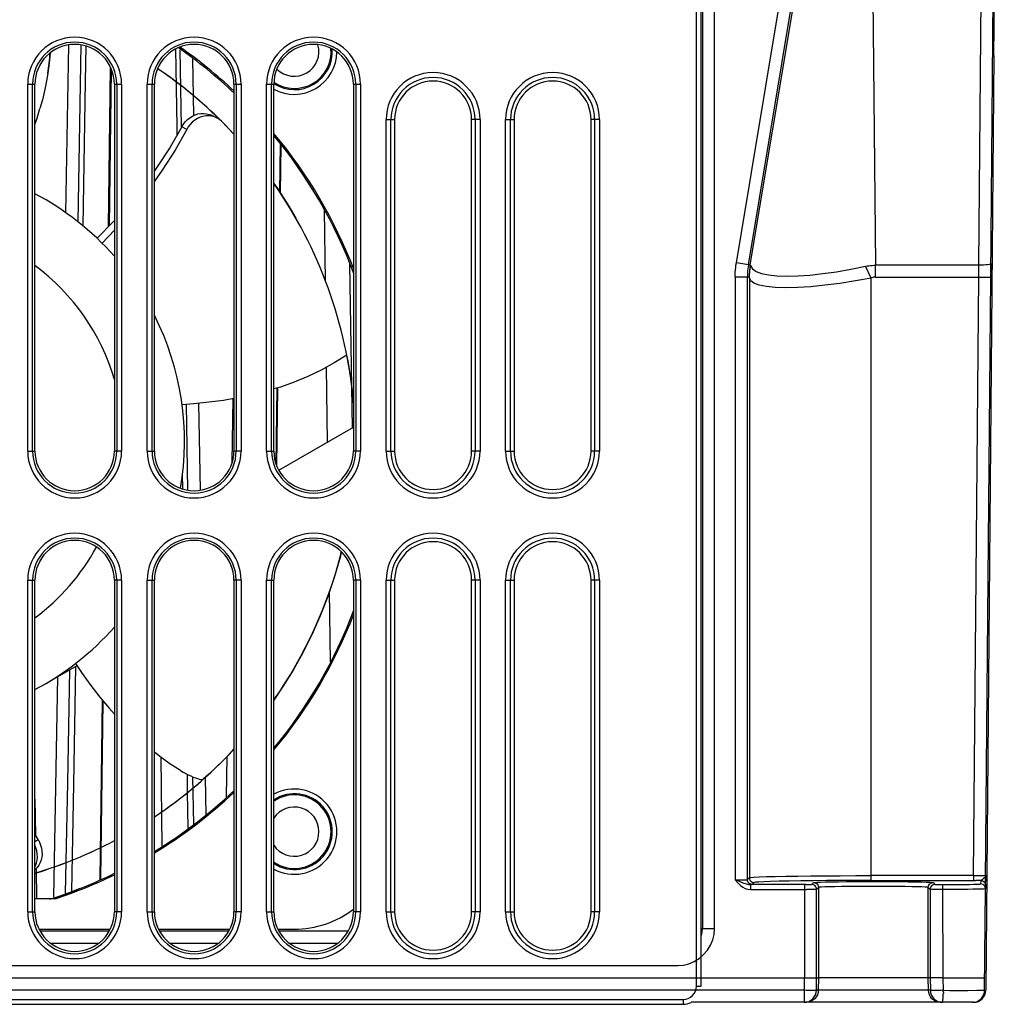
# Model space of a CAD drawing. Header units: millimetres. Extents: x 233 to 839, y 128 to 814.
# Tile 26 of 28: x 557 to 597, y 684 to 725. Entities that reach past the tile are written whole.
import ezdxf

# ---------------------------------------------------------------- set-up
doc = ezdxf.new("R2010")
doc.units = ezdxf.units.MM
doc.header["$LTSCALE"] = 65.395
doc.layers.get('0').update_dxf_attribs({"linetype": 'CONTINUOUS'})

msp = doc.modelspace()

# ---------------------------------------------------------------- linework, layer by layer
for p, q in [((585.063, 734.786), (585.063, 687.294)), ((585.563, 687.294), (585.563, 734.786)), ((596.893, 714.038), (597.073, 734.791)), ((597.016, 723.13), (597.068, 729.277)), ((586.453, 714.625), (588.864, 729.133)), ((586.946, 714.543), (589.358, 729.051)), ((587.024, 714.537), (589.438, 729.045)), ((592.023, 729.045), (592.161, 714.526)), ((596.398, 714.526), (596.524, 729.045)), ((584.816, 684.953), (584.816, 726.453)), ((585.016, 684.953), (585.016, 726.253)), ((558.955, 716.672), (559.076, 723.565)), ((559.576, 723.563), (559.449, 716.301)), ((563.519, 720.204), (563.468, 723.401)), ((563.704, 720.207), (563.648, 723.363)), ((597.016, 723.13), (596.682, 684.781)), ((596.998, 723.109), (597.016, 723.13)), ((564.155, 722.995), (564.195, 720.666)), ((560.708, 716.112), (560.793, 722.635)), ((560.717, 716.122), (560.802, 722.613)), ((560.727, 716.132), (560.812, 722.591)), ((560.737, 716.142), (560.821, 722.568)), ((560.747, 716.152), (560.83, 722.546)), ((557.39, 721.953), (557.685, 721.953)), ((557.39, 706.903), (557.39, 721.953)), ((557.59, 706.903), (557.59, 721.953)), ((557.685, 706.903), (557.685, 721.953)), ((560.947, 721.953), (561.241, 721.953)), ((560.947, 721.953), (560.947, 706.903)), ((561.042, 721.953), (561.042, 706.903)), ((561.241, 721.953), (561.241, 706.903)), ((562.29, 721.953), (562.585, 721.953)), ((562.29, 706.903), (562.29, 721.953)), ((562.49, 706.903), (562.49, 721.953)), ((562.585, 706.903), (562.585, 721.953)), ((565.847, 721.953), (566.141, 721.953)), ((565.847, 721.953), (565.847, 706.903)), ((565.942, 721.953), (565.942, 706.903)), ((566.141, 721.953), (566.141, 706.903)), ((567.19, 721.953), (567.485, 721.953)), ((567.19, 706.903), (567.19, 721.953)), ((567.39, 706.903), (567.39, 721.953)), ((567.485, 706.903), (567.485, 721.953)), ((570.747, 721.953), (571.041, 721.953)), ((570.747, 721.953), (570.747, 706.903)), ((570.842, 721.953), (570.842, 706.903)), ((571.041, 721.953), (571.041, 706.903)), ((565.138, 720.576), (564.933, 720.676)), ((565.338, 720.433), (565.252, 720.507)), ((565.338, 720.433), (565.847, 719.904)), ((572.09, 720.503), (572.437, 720.503)), ((572.09, 706.903), (572.09, 720.503)), ((572.29, 706.903), (572.29, 720.503)), ((572.437, 720.503), (572.437, 706.903)), ((575.941, 720.503), (575.595, 720.503)), ((575.595, 706.903), (575.595, 720.503)), ((575.742, 720.503), (575.742, 706.903)), ((575.941, 720.503), (575.941, 706.903)), ((576.99, 720.503), (577.337, 720.503)), ((576.99, 706.903), (576.99, 720.503)), ((577.19, 706.903), (577.19, 720.503)), ((577.337, 720.503), (577.337, 706.903)), ((580.841, 720.503), (580.495, 720.503)), ((580.495, 706.903), (580.495, 720.503)), ((580.642, 720.503), (580.642, 706.903)), ((580.841, 720.503), (580.841, 706.903)), ((563.524, 719.881), (563.519, 720.204)), ((563.914, 720.099), (563.713, 720.207)), ((567.731, 717.517), (567.757, 719.483)), ((567.74, 717.504), (567.766, 719.471)), ((567.75, 717.49), (567.775, 719.458)), ((567.759, 717.476), (567.785, 719.446)), ((568.099, 716.95), (568.386, 716.456)), ((569.603, 713.889), (569.566, 716.781)), ((560.947, 715.962), (560.441, 715.431)), ((586.946, 714.543), (586.453, 714.625)), ((570.71, 707.853), (570.603, 714.572)), ((586.946, 714.543), (587.024, 714.537)), ((591.987, 714), (591.751, 714.481)), ((596.398, 714.526), (592.161, 714.526)), ((592.161, 714.042), (592.161, 714.526)), ((596.393, 714.042), (596.398, 714.526)), ((596.894, 714.038), (596.899, 714.602)), ((586.405, 714.052), (586.905, 714.052)), ((586.405, 714.052), (586.405, 689.308)), ((586.905, 714.052), (586.984, 714.045)), ((586.905, 689.32), (586.905, 714.052)), ((586.987, 714.003), (586.987, 689.4)), ((591.987, 689.282), (591.987, 714)), ((592.161, 714.042), (596.393, 714.042)), ((596.178, 689.482), (596.393, 714.042)), ((596.393, 714.042), (596.893, 714.038)), ((596.677, 689.284), (596.893, 714.038)), ((569.69, 707.264), (569.65, 710.346)), ((567.585, 706.351), (567.626, 709.49)), ((567.594, 706.329), (567.635, 709.493)), ((567.603, 706.307), (567.645, 709.495)), ((567.613, 706.284), (567.655, 709.498)), ((565.777, 706.44), (565.823, 709.064)), ((563.964, 705.292), (563.902, 708.821)), ((564.401, 708.872), (564.464, 705.292)), ((567.694, 706.112), (570.747, 707.875)), ((557.39, 706.903), (557.685, 706.903)), ((561.241, 706.903), (560.947, 706.903)), ((562.29, 706.903), (562.585, 706.903)), ((566.141, 706.903), (565.847, 706.903)), ((567.19, 706.903), (567.485, 706.903)), ((571.041, 706.903), (570.747, 706.903)), ((572.09, 706.903), (572.437, 706.903)), ((575.941, 706.903), (575.595, 706.903)), ((576.99, 706.903), (577.337, 706.903)), ((580.841, 706.903), (580.495, 706.903)), ((563.754, 705.342), (563.744, 705.989)), ((570.216, 702.587), (570.237, 702.698)), ((570.237, 702.698), (570.24, 702.781)), ((557.39, 701.603), (557.685, 701.603)), ((557.39, 688.003), (557.39, 701.603)), ((557.59, 688.003), (557.59, 701.603)), ((557.685, 688.003), (557.685, 701.603)), ((561.241, 701.603), (560.947, 701.603)), ((560.947, 701.603), (560.947, 688.003)), ((561.042, 701.603), (561.042, 688.003)), ((561.241, 701.603), (561.241, 688.003)), ((562.29, 701.603), (562.585, 701.603)), ((562.29, 688.003), (562.29, 701.603)), ((562.49, 688.003), (562.49, 701.603)), ((562.585, 688.003), (562.585, 701.603)), ((566.141, 701.603), (565.847, 701.603)), ((565.847, 701.603), (565.847, 688.003)), ((565.942, 701.603), (565.942, 688.003)), ((566.141, 701.603), (566.141, 688.003)), ((567.19, 701.603), (567.485, 701.603)), ((567.19, 688.003), (567.19, 701.603)), ((567.39, 688.003), (567.39, 701.603)), ((567.485, 688.003), (567.485, 701.603)), ((571.041, 701.603), (570.747, 701.603)), ((570.747, 701.603), (570.747, 688.003)), ((570.842, 701.603), (570.842, 688.003)), ((571.041, 701.603), (571.041, 688.003)), ((572.09, 701.603), (572.437, 701.603)), ((572.09, 688.003), (572.09, 701.603)), ((572.29, 688.003), (572.29, 701.603)), ((572.437, 701.603), (572.437, 688.003)), ((575.941, 701.603), (575.595, 701.603)), ((575.595, 688.003), (575.595, 701.603)), ((575.742, 701.603), (575.742, 688.003)), ((575.941, 701.603), (575.941, 688.003)), ((576.99, 701.603), (577.337, 701.603)), ((576.99, 688.003), (576.99, 701.603)), ((577.19, 688.003), (577.19, 701.603)), ((577.337, 701.603), (577.337, 688.003)), ((580.841, 701.603), (580.495, 701.603)), ((580.495, 688.003), (580.495, 701.603)), ((580.642, 701.603), (580.642, 688.003)), ((580.841, 701.603), (580.841, 688.003)), ((569.808, 698.25), (569.77, 701.149)), ((559.41, 698.096), (558.077, 697.326)), ((559.355, 698.064), (559.268, 693.235)), ((559.032, 693.286), (559.12, 697.929)), ((558.465, 688.594), (558.623, 697.642)), ((560.357, 689.326), (560.453, 696.682)), ((560.367, 689.331), (560.463, 696.67)), ((560.376, 689.335), (560.472, 696.659)), ((560.386, 689.34), (560.482, 696.648)), ((560.396, 689.344), (560.491, 696.636)), ((567.485, 696.539), (567.487, 696.703)), ((562.912, 690.686), (562.864, 694.33)), ((565.537, 692.709), (565.566, 694.373)), ((563.949, 692.907), (563.938, 693.639)), ((558.944, 688.758), (559.032, 693.286)), ((559.268, 693.235), (559.185, 688.84)), ((564.203, 691.599), (564.169, 693.531)), ((564.669, 693.516), (564.697, 691.962)), ((563.972, 691.431), (563.949, 692.907)), ((557.685, 692.622), (557.711, 691.146)), ((557.818, 690.96), (557.685, 691.191)), ((557.685, 690.878), (557.818, 690.96)), ((557.735, 689.773), (557.756, 688.536)), ((586.905, 689.32), (586.987, 689.4)), ((587.187, 689.2), (587.106, 689.12)), ((589.542, 689.12), (589.623, 689.199)), ((596.178, 689.482), (591.987, 689.482)), ((591.987, 689.282), (596.272, 689.282)), ((594.522, 689.199), (594.6, 689.12)), ((596.178, 689.482), (596.37, 689.484)), ((596.178, 689.482), (596.178, 689.282)), ((596.474, 689.283), (596.272, 689.282)), ((596.474, 689.283), (596.472, 689.142)), ((596.497, 689.291), (596.475, 689.283)), ((596.475, 689.283), (596.494, 689.282)), ((596.669, 689.494), (596.679, 689.496)), ((596.674, 688.941), (596.679, 689.496)), ((596.675, 689.082), (596.677, 689.284)), ((587.035, 689.114), (587.034, 688.914)), ((587.034, 688.914), (589.339, 688.915)), ((589.322, 689.115), (587.035, 689.114)), ((589.242, 689.114), (589.242, 685.286)), ((589.517, 688.915), (589.339, 688.915)), ((589.655, 688.917), (589.517, 688.915)), ((589.823, 688.999), (589.742, 688.92)), ((589.742, 685.286), (589.742, 688.92)), ((589.823, 688.999), (589.823, 685.286)), ((594.4, 688.92), (594.322, 688.999)), ((594.322, 685.285), (594.322, 688.999)), ((594.4, 688.92), (594.4, 685.285)), ((595.189, 688.915), (594.718, 688.915)), ((596.526, 689.135), (596.472, 689.142)), ((596.635, 684.781), (596.672, 688.941)), ((596.67, 689.125), (596.675, 689.082)), ((596.675, 689.082), (596.672, 688.941)), ((558.527, 688.536), (557.685, 688.536)), ((557.39, 688.003), (557.685, 688.003)), ((561.241, 688.003), (560.947, 688.003)), ((562.29, 688.003), (562.585, 688.003)), ((566.141, 688.003), (565.847, 688.003)), ((567.19, 688.003), (567.485, 688.003)), ((571.041, 688.003), (570.747, 688.003)), ((572.09, 688.003), (572.437, 688.003)), ((575.941, 688.003), (575.595, 688.003)), ((576.99, 688.003), (577.337, 688.003)), ((580.841, 688.003), (580.495, 688.003)), ((557.854, 687.286), (560.778, 687.286)), ((560.733, 687.205), (557.899, 687.205)), ((562.754, 687.286), (565.678, 687.286)), ((565.633, 687.205), (562.799, 687.205)), ((567.654, 687.286), (568.322, 687.286)), ((570.533, 687.205), (567.699, 687.205)), ((585.016, 687.342), (585.063, 687.294)), ((585.563, 687.294), (585.063, 687.294)), ((558.333, 686.705), (560.299, 686.705)), ((563.233, 686.705), (565.199, 686.705)), ((568.133, 686.705), (570.099, 686.705)), ((490.08, 685.794), (584.063, 685.794)), ((484.9, 685.286), (589.242, 685.286)), ((589.238, 685.286), (589.238, 684.777)), ((589.242, 685.286), (589.517, 685.284)), ((589.517, 685.284), (589.655, 685.284)), ((589.734, 684.777), (589.742, 685.286)), ((589.742, 685.286), (589.823, 685.286)), ((589.823, 685.286), (589.814, 684.777)), ((594.4, 685.285), (589.823, 685.286)), ((594.331, 684.777), (594.322, 685.285)), ((594.4, 685.285), (594.409, 684.777)), ((594.924, 685.285), (594.736, 685.284)), ((595.445, 685.274), (594.924, 685.278)), ((594.924, 685.278), (594.937, 684.777)), ((589.238, 684.777), (484.905, 684.777)), ((584.816, 684.953), (585.016, 684.953)), ((589.234, 684.777), (589.234, 684.286)), ((594.409, 684.777), (589.734, 684.777)), ((594.341, 684.685), (594.331, 684.777)), ((594.421, 684.775), (594.409, 684.777)), ((594.937, 684.777), (594.837, 684.775)), ((594.928, 684.792), (594.937, 684.777)), ((595.942, 684.776), (596.315, 684.777)), ((596.315, 684.777), (596.553, 684.779)), ((596.663, 684.77), (596.682, 684.781)), ((490.266, 684.403), (584.266, 684.403)), ((584.266, 684.403), (584.266, 684.203)), ((594.932, 684.493), (594.933, 684.525)), ((594.933, 684.525), (594.934, 684.556)), ((594.934, 684.556), (594.935, 684.587)), ((490.266, 684.203), (584.266, 684.203)), ((596.185, 684.286), (584.6, 684.286)), ((594.831, 684.286), (594.733, 684.295))]:
    msp.add_line(p, q)
for points in [[(559.77, 723.516), (559.746, 722.062), (559.652, 716.139)], [(558.309, 723.231), (558.27, 722.817), (558.2, 722.31), (558.107, 721.807), (557.991, 721.31), (557.895, 720.958)], [(557.685, 720.297), (557.773, 720.558), (557.895, 720.958)], [(563.713, 720.207), (563.777, 720.311), (563.853, 720.408), (563.942, 720.498), (564.04, 720.577), (564.147, 720.644), (564.26, 720.696), (564.374, 720.732), (564.491, 720.752), (564.611, 720.756), (564.729, 720.743), (564.844, 720.713), (564.933, 720.676)], [(564.814, 720.655), (564.694, 720.651), (564.576, 720.63), (564.461, 720.594), (564.348, 720.541), (564.241, 720.474), (564.142, 720.393), (564.053, 720.302), (563.977, 720.204), (563.914, 720.099)], [(565.138, 720.575), (565.048, 720.612), (564.933, 720.643), (564.814, 720.655)], [(565.252, 720.507), (565.156, 720.566), (565.138, 720.575)], [(563.713, 720.207), (563.228, 719.372), (562.704, 718.563), (562.585, 718.398)], [(563.914, 720.099), (563.432, 719.253), (562.909, 718.432), (562.585, 717.973)], [(567.485, 717.879), (567.629, 717.677), (568.099, 716.95)], [(560.947, 716.361), (560.906, 716.315), (560.236, 715.63)], [(586.405, 714.052), (586.407, 714.148), (586.411, 714.244), (586.417, 714.34), (586.426, 714.435), (586.438, 714.53), (586.453, 714.625)], [(586.946, 714.543), (586.934, 714.462), (586.923, 714.38), (586.916, 714.298), (586.91, 714.216), (586.907, 714.134), (586.905, 714.052)], [(587.024, 714.537), (587.012, 714.456), (587.002, 714.374), (586.994, 714.292), (586.988, 714.21), (586.985, 714.128), (586.984, 714.045)], [(586.987, 714.003), (586.989, 714.085), (586.994, 714.167), (587.001, 714.249), (587.012, 714.33), (587.025, 714.411), (587.041, 714.492)], [(587.024, 714.537), (587.026, 714.535), (587.028, 714.531), (587.03, 714.525), (587.033, 714.516), (587.037, 714.505), (587.041, 714.492)], [(587.041, 714.492), (587.116, 714.371), (587.265, 714.27), (587.483, 714.188), (587.766, 714.127), (588.113, 714.089), (588.516, 714.074), (588.971, 714.086), (589.469, 714.122), (590.002, 714.181), (590.564, 714.261), (591.151, 714.361)], [(591.151, 714.361), (591.819, 714.494), (591.888, 714.505), (591.956, 714.514), (592.025, 714.52), (592.093, 714.524), (592.161, 714.526)], [(596.898, 714.602), (596.888, 714.587), (596.861, 714.572), (596.816, 714.559), (596.757, 714.547), (596.682, 714.538), (596.594, 714.531), (596.499, 714.527), (596.398, 714.526)], [(586.987, 714.003), (586.986, 714.016), (586.986, 714.026), (586.985, 714.034), (586.985, 714.04), (586.984, 714.044), (586.984, 714.045)], [(591.987, 714), (591.335, 713.88), (590.696, 713.781), (590.084, 713.702), (589.505, 713.645), (588.967, 713.611), (588.479, 713.599), (588.049, 713.613), (587.685, 713.649), (587.393, 713.708), (587.177, 713.787), (587.041, 713.885), (586.987, 714.003)], [(592.161, 714.042), (592.132, 714.041), (592.103, 714.037), (592.074, 714.031), (592.045, 714.023), (592.016, 714.012), (591.987, 714)], [(570.482, 710.839), (569.964, 710.518), (569.431, 710.226), (568.884, 709.963), (568.325, 709.73), (567.754, 709.528), (567.485, 709.448)], [(563.723, 708.818), (564.208, 708.853), (564.821, 708.915), (565.416, 708.996), (565.847, 709.069)], [(570.216, 702.587), (569.978, 701.759), (569.698, 700.937), (569.385, 700.136), (569.042, 699.364), (568.669, 698.62), (568.274, 697.914), (567.859, 697.241), (567.485, 696.687)], [(559.352, 698.181), (559.625, 697.778), (559.986, 697.278), (560.354, 696.802), (560.727, 696.351), (560.947, 696.103)], [(563.655, 693.799), (563.223, 694.076), (562.805, 694.372), (562.585, 694.543)], [(565.847, 694.662), (565.777, 694.585), (565.418, 694.215), (565.097, 693.901), (564.823, 693.645), (564.605, 693.448)], [(563.655, 693.799), (563.764, 693.733), (563.872, 693.674), (563.978, 693.619), (564.08, 693.57), (564.176, 693.527), (564.267, 693.492), (564.349, 693.465), (564.423, 693.445), (564.487, 693.433), (564.54, 693.43)], [(564.54, 693.43), (564.579, 693.435), (564.605, 693.448)], [(557.818, 690.96), (557.876, 690.852), (557.922, 690.738), (557.955, 690.616), (557.975, 690.492), (557.979, 690.368), (557.968, 690.246), (557.942, 690.129), (557.901, 690.017), (557.845, 689.91), (557.775, 689.813), (557.691, 689.729), (557.685, 689.724)], [(557.685, 689.839), (557.712, 689.89), (557.753, 690.002), (557.778, 690.12), (557.789, 690.244), (557.784, 690.37), (557.764, 690.496), (557.729, 690.618), (557.685, 690.727)], [(586.405, 689.308), (586.502, 689.308), (586.595, 689.308), (586.68, 689.31), (586.756, 689.311), (586.818, 689.313), (586.865, 689.315), (586.894, 689.317), (586.905, 689.32)], [(586.405, 689.308), (586.535, 689.265), (586.65, 689.221), (586.757, 689.18), (586.856, 689.146), (586.949, 689.122), (587.035, 689.114)], [(586.405, 689.308), (586.517, 689.182), (586.623, 689.083), (586.719, 689.011), (586.816, 688.961), (586.922, 688.929), (587.034, 688.914)], [(587.105, 689.12), (587.055, 689.126), (587.008, 689.145), (586.966, 689.176), (586.934, 689.217), (586.913, 689.266), (586.905, 689.32)], [(586.987, 689.4), (587.04, 689.411), (587.176, 689.421), (587.393, 689.431), (587.686, 689.441), (588.051, 689.45), (588.482, 689.458), (588.972, 689.465), (589.512, 689.471), (590.094, 689.476), (590.707, 689.479), (591.342, 689.481), (591.987, 689.482)], [(586.987, 689.4), (586.993, 689.35), (587.012, 689.302), (587.043, 689.261), (587.084, 689.228), (587.133, 689.207), (587.187, 689.2)], [(591.987, 689.282), (591.36, 689.281), (590.755, 689.279), (590.167, 689.276), (589.609, 689.271), (589.092, 689.265), (588.623, 689.258), (588.21, 689.25), (587.859, 689.241), (587.578, 689.231), (587.369, 689.221), (587.24, 689.211), (587.187, 689.2)], [(589.623, 689.199), (589.661, 689.206), (589.754, 689.212), (589.905, 689.218), (590.107, 689.224), (590.356, 689.229), (590.646, 689.233), (590.971, 689.236), (591.322, 689.239), (591.688, 689.24), (592.073, 689.241)], [(589.623, 689.199), (589.673, 689.193), (589.721, 689.173), (589.762, 689.143), (589.794, 689.102), (589.815, 689.053), (589.823, 688.999)], [(592.073, 689.241), (592.458, 689.24), (592.824, 689.239), (593.175, 689.236), (593.5, 689.233), (593.79, 689.229), (594.039, 689.224), (594.241, 689.218), (594.391, 689.212), (594.484, 689.206), (594.522, 689.199)], [(594.322, 688.999), (594.329, 689.049), (594.348, 689.097), (594.378, 689.138), (594.419, 689.171), (594.468, 689.192), (594.522, 689.199)], [(596.37, 689.484), (596.456, 689.485), (596.532, 689.487), (596.594, 689.489), (596.64, 689.491), (596.669, 689.494)], [(596.494, 689.282), (596.525, 689.277), (596.573, 689.258), (596.614, 689.226)], [(596.679, 689.496), (596.672, 689.461), (596.654, 689.425), (596.627, 689.393), (596.595, 689.363), (596.562, 689.335), (596.529, 689.31), (596.497, 689.291)], [(596.614, 689.226), (596.647, 689.185), (596.668, 689.136), (596.67, 689.125)], [(589.322, 689.115), (589.391, 689.115), (589.452, 689.116), (589.5, 689.117), (589.53, 689.118), (589.542, 689.12)], [(589.742, 688.92), (589.736, 688.97), (589.717, 689.017), (589.686, 689.059), (589.645, 689.091), (589.596, 689.112), (589.542, 689.12)], [(589.742, 688.92), (589.731, 688.919), (589.702, 688.918), (589.655, 688.917)], [(592.073, 689.041), (591.725, 689.04), (591.385, 689.039), (591.062, 689.036), (590.763, 689.033), (590.496, 689.029), (590.267, 689.024), (590.081, 689.018), (589.943, 689.012), (589.856, 689.006), (589.823, 688.999)], [(594.322, 688.999), (594.289, 689.006), (594.203, 689.012), (594.065, 689.018), (593.879, 689.024), (593.65, 689.029), (593.383, 689.033), (593.084, 689.036), (592.761, 689.039), (592.421, 689.04), (592.073, 689.041)], [(594.6, 689.12), (594.55, 689.113), (594.503, 689.094), (594.461, 689.063), (594.429, 689.022), (594.408, 688.973), (594.4, 688.92)], [(594.718, 688.915), (594.554, 688.916), (594.49, 688.917), (594.442, 688.918), (594.412, 688.919), (594.4, 688.92)], [(594.6, 689.12), (594.614, 689.118), (594.644, 689.117), (594.693, 689.116), (594.755, 689.115), (594.826, 689.115), (594.907, 689.114)], [(594.907, 689.114), (595.157, 689.115), (595.394, 689.116), (595.621, 689.118), (595.83, 689.12), (596.015, 689.123), (596.174, 689.126), (596.301, 689.13), (596.395, 689.134), (596.452, 689.138), (596.472, 689.142)], [(594.907, 689.114), (594.908, 689.108), (594.909, 689.088), (594.91, 689.057), (594.911, 689.016), (594.911, 688.967), (594.924, 685.278)], [(596.672, 688.941), (596.65, 688.936), (596.586, 688.932), (596.481, 688.928), (596.337, 688.925), (596.158, 688.922), (595.949, 688.919), (595.713, 688.917), (595.458, 688.915), (595.189, 688.915)], [(596.625, 689.071), (596.616, 689.081), (596.575, 689.114), (596.526, 689.135)], [(596.672, 688.941), (596.666, 688.991), (596.647, 689.039), (596.625, 689.071)], [(584.927, 686.087), (585.111, 686.246), (585.27, 686.43), (585.397, 686.635), (585.49, 686.851), (585.544, 687.07), (585.563, 687.294)], [(585.016, 687.007), (585.044, 687.099), (585.063, 687.294)], [(584.063, 685.794), (584.287, 685.813), (584.506, 685.867), (584.723, 685.96), (584.927, 686.087)], [(589.655, 685.284), (589.702, 685.284), (589.731, 685.285), (589.742, 685.286)], [(594.736, 685.284), (594.558, 685.283), (594.489, 685.284), (594.439, 685.284), (594.411, 685.285), (594.4, 685.286)], [(596.64, 685.286), (596.616, 685.282), (596.552, 685.279), (596.465, 685.277), (596.353, 685.275), (596.198, 685.274), (595.998, 685.273), (595.735, 685.273), (595.445, 685.274)], [(589.234, 684.286), (589.331, 684.295), (589.425, 684.324), (589.511, 684.37), (589.587, 684.432), (589.65, 684.508), (589.696, 684.594), (589.723, 684.685), (589.734, 684.777)], [(589.509, 684.774), (589.33, 684.775), (589.234, 684.777)], [(589.814, 684.777), (589.804, 684.685), (589.776, 684.594), (589.73, 684.508), (589.668, 684.432), (589.592, 684.37), (589.505, 684.324), (589.412, 684.295), (589.314, 684.286)], [(589.734, 684.777), (589.723, 684.775), (589.693, 684.774), (589.646, 684.774), (589.584, 684.773), (589.509, 684.774)], [(594.409, 684.777), (594.419, 684.685), (594.447, 684.594), (594.482, 684.525)], [(594.837, 684.775), (594.649, 684.773), (594.569, 684.773), (594.502, 684.773), (594.453, 684.774), (594.421, 684.775)], [(594.935, 684.587), (594.934, 684.602), (594.936, 684.616), (594.943, 684.629), (594.952, 684.644), (594.959, 684.657), (594.961, 684.67), (594.957, 684.681), (594.949, 684.69), (594.936, 684.697), (594.927, 684.705), (594.932, 684.716), (594.937, 684.729), (594.941, 684.747), (594.937, 684.76), (594.92, 684.763), (594.912, 684.786), (594.928, 684.792)], [(594.937, 684.777), (595.207, 684.776), (595.942, 684.776)], [(596.553, 684.779), (596.615, 684.78), (596.635, 684.781)], [(594.733, 684.295), (594.64, 684.324), (594.553, 684.37), (594.477, 684.432), (594.415, 684.508), (594.369, 684.594), (594.341, 684.685)], [(594.482, 684.525), (594.493, 684.508), (594.555, 684.432), (594.631, 684.37), (594.718, 684.324), (594.811, 684.295), (594.909, 684.286)], [(594.909, 684.286), (594.911, 684.287), (594.914, 684.292), (594.916, 684.299), (594.918, 684.309), (594.919, 684.32), (594.921, 684.333), (594.923, 684.347), (594.924, 684.362), (594.925, 684.378), (594.927, 684.394), (594.928, 684.41), (594.929, 684.427), (594.93, 684.443), (594.93, 684.46), (594.932, 684.493)]]:
    msp.add_lwpolyline(points)
for centre, radius, start, end in [((559.316, 721.953), 1.926, 0, 180), ((559.316, 721.953), 1.726, 0, 180), ((559.316, 721.953), 1.631, 0, 180), ((564.216, 721.953), 1.926, 0, 180), ((564.216, 721.953), 1.726, 0, 180), ((564.216, 721.953), 1.631, 0, 180), ((569.116, 721.953), 1.926, 0, 180), ((569.116, 721.953), 1.726, 0, 180), ((569.116, 721.953), 1.631, 0, 180), ((568.326, 723.286), 1.009, 224.9769, 16.5204), ((547.049, 724.125), 11.297, 351.2232, 355.4664), ((552.322, 707.286), 19.75, 46.7386, 55.0663), ((568.322, 723.286), 1.75, 241.3619, 359.6414), ((568.326, 723.286), 1.509, 236.2629, 5.1241), ((568.327, 723.286), 1.556, 237.7442, 4.0728), ((552.322, 707.286), 18.5, 43.0184, 55.8061), ((552.327, 707.286), 18.5, 45.2985, 55.8136), ((574.016, 720.503), 1.926, 0, 180), ((578.916, 720.503), 1.926, 0, 180), ((574.016, 720.503), 1.726, 0, 180), ((574.016, 720.503), 1.579, 0, 180), ((578.916, 720.503), 1.726, 0, 180), ((578.916, 720.503), 1.579, 0, 180), ((552.322, 707.286), 19.75, 21.0047, 39.8187), ((552.322, 707.286), 18.5, 4.9392, 34.9264), ((552.322, 707.286), 11.5, 41.4087, 62.2041), ((552.322, 707.286), 9, 16.4545, 53.3912), ((552.322, 707.286), 11.5, 350.4328, 26.7962), ((552.327, 707.286), 18.5, 5.0475, 11.076), ((559.316, 706.903), 1.926, 180, 360), ((559.316, 706.903), 1.726, 180, 360), ((559.316, 706.903), 1.631, 180, 360), ((564.216, 706.903), 1.926, 180, 360), ((564.216, 706.903), 1.726, 180, 360), ((564.216, 706.903), 1.631, 180, 360), ((569.116, 706.903), 1.926, 180, 360), ((569.116, 706.903), 1.726, 180, 360), ((569.116, 706.903), 1.631, 180, 360), ((574.016, 706.903), 1.926, 180, 360), ((574.016, 706.903), 1.726, 180, 360), ((574.016, 706.903), 1.579, 180, 360), ((578.916, 706.903), 1.926, 180, 360), ((578.916, 706.903), 1.726, 180, 360), ((578.916, 706.903), 1.579, 180, 360), ((559.316, 701.603), 1.926, 0, 180), ((559.316, 701.603), 1.726, 0, 180), ((564.216, 701.603), 1.926, 0, 180), ((564.216, 701.603), 1.726, 0, 180), ((569.116, 701.603), 1.926, 0, 180), ((569.116, 701.603), 1.726, 0, 180), ((574.016, 701.603), 1.926, 0, 180), ((574.016, 701.603), 1.726, 0, 180), ((578.916, 701.603), 1.926, 0, 180), ((578.916, 701.603), 1.726, 0, 180), ((559.316, 701.603), 1.631, 0, 180), ((552.322, 707.286), 9, 306.6088, 331.2728), ((564.216, 701.603), 1.631, 0, 180), ((569.116, 701.603), 1.631, 0, 180), ((574.016, 701.603), 1.579, 0, 180), ((578.916, 701.603), 1.579, 0, 180), ((552.322, 707.286), 18.5, 325.0736, 345.8663), ((552.327, 707.286), 18.5, 345.2845, 345.8571), ((552.322, 707.286), 19.75, 320.1813, 338.9953), ((552.322, 707.286), 11.5, 297.8127, 318.5963), ((552.322, 707.286), 18.5, 303.7047, 316.9816), ((552.327, 707.286), 18.5, 303.6925, 311.5195), ((552.322, 707.286), 19.75, 301.3141, 313.2614), ((568.327, 691.286), 1.556, 237.113, 122.887), ((568.322, 691.286), 1.75, 241.3619, 118.6381), ((568.326, 691.286), 1.509, 235.953, 124.047), ((568.326, 691.286), 1.009, 213.3624, 146.6942), ((552.322, 707.286), 18.5, 286.8531, 297.8089), ((552.327, 707.286), 18.5, 286.8395, 297.7833), ((552.322, 707.286), 19.75, 288.3107, 295.9111), ((552.327, 707.286), 19.741, 288.2967, 291.3625), ((559.316, 688.003), 1.926, 180, 360), ((559.316, 688.003), 1.726, 180, 360), ((559.316, 688.003), 1.631, 180, 360), ((564.216, 688.003), 1.926, 180, 360), ((564.216, 688.003), 1.726, 180, 360), ((564.216, 688.003), 1.631, 180, 360), ((569.116, 688.003), 1.926, 180, 360), ((569.116, 688.003), 1.726, 180, 360), ((569.116, 688.003), 1.631, 180, 0), ((568.322, 691.286), 4, 270, 307.3557), ((574.016, 688.003), 1.926, 180, 360), ((574.016, 688.003), 1.726, 180, 360), ((574.016, 688.003), 1.579, 180, 360), ((578.916, 688.003), 1.926, 180, 360), ((578.916, 688.003), 1.726, 180, 360), ((578.916, 688.003), 1.579, 180, 360), ((584.266, 684.953), 0.55, 270, 360), ((596.135, 684.786), 0.5, 270, 359.5), ((596.138, 684.786), 0.5, 270, 359.5), ((596.182, 684.786), 0.5, 270, 359.5), ((596.185, 684.786), 0.5, 270, 359.5), ((584.266, 684.953), 0.75, 270, 296.612)]:
    msp.add_arc(centre, radius, start, end)
for start_param, end_param in [(6.30201, 6.452512), (5.846918, 6.180877), (-1.486595, -1.152647), (-1.81671, -1.607765), (4.226079, 4.371459)]:
    msp.add_ellipse((552.328, 707.28), major_axis=(13.797, 14.049), ratio=0.999996, start_param=start_param, end_param=end_param)

doc.saveas('drawing.dxf')
